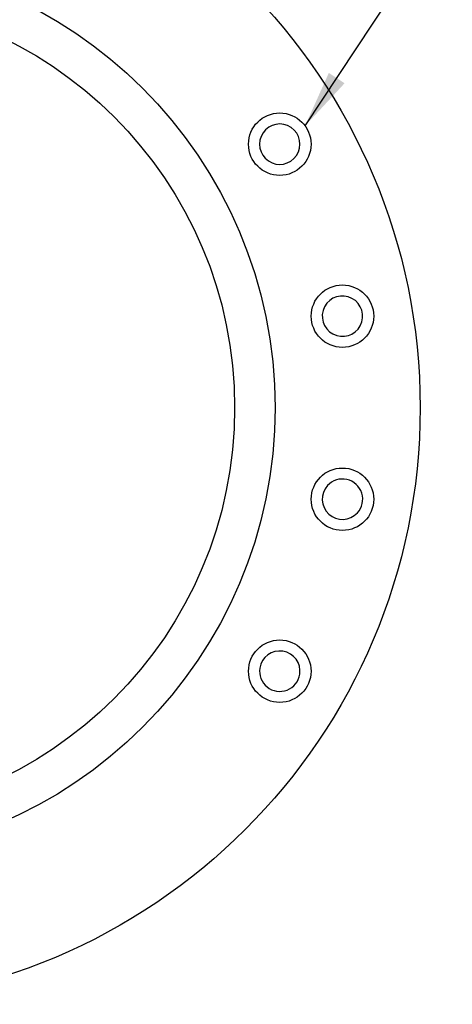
# Model space of a CAD drawing. Header units: inches. Extents: x 0.5 to 16.4, y 0.4 to 10.9.
# Tile 8 of 12: x 5 to 6.2, y 4.2 to 6.9. Entities that reach past the tile are written whole.
import ezdxf

# ---------------------------------------------------------------- set-up
doc = ezdxf.new("R2010")
doc.units = ezdxf.units.IN
doc.header["$MEASUREMENT"] = 0
doc.layers.add('DIMENSIONS', color=150, linetype='Continuous')
doc.layers.add('OBJECT', color=1, linetype='Continuous')
doc.dimstyles.new('SLDDIMSTYLE1', dxfattribs={"dimtxt": 0.18, "dimasz": 0.156, "dimexe": 0, "dimexo": 0.0625, "dimgap": 0, "dimtad": 0, "dimtih": 1, "dimtoh": 1, "dimdec": 0, "dimrnd": 1e-09, "dimzin": 0, "dimdsep": 46, "dimtxsty": 'Standard', "dimsah": 1, "dimcen": 0.09, "dimadec": 0, "dimazin": 0, "dimtfac": 0.156, "dimtdec": 0, "dimtofl": 0, "dimtmove": 0, "dimatfit": 3, "dimfxl": 0, "dimfrac": 2, "dimtolj": 1, "dimtzin": 0, "dimarcsym": 0})

msp = doc.modelspace()

# ---------------------------------------------------------------- linework, layer by layer
at = {"layer": 'OBJECT', "linetype": 'Continuous', "lineweight": 25}
for centre, radius in [((4.5112, 5.8194), 1.6245), ((4.5112, 5.8194), 1.23), ((4.5112, 5.8194), 1.12), ((5.7539, 6.5369), 0.085), ((5.9244, 6.0686), 0.085), ((5.9244, 5.5702), 0.085), ((5.7539, 5.1019), 0.085)]:
    msp.add_circle(centre, radius, dxfattribs=at)
for centre, start, end in [((5.7539, 6.5369), 325.9131, 145.9131), ((5.7539, 6.5369), 145.9131, 325.9131), ((5.9244, 6.0686), 61.9246, 241.9246), ((5.9244, 6.0686), 241.9246, 61.9246), ((5.9244, 5.5702), 137.4362, 317.4362), ((5.9244, 5.5702), 317.4362, 137.4362), ((5.7539, 5.1019), 351.1267, 171.1267), ((5.7539, 5.1019), 171.1267, 351.1267)]:
    msp.add_arc(centre, 0.055, start, end, dxfattribs=at)

# ---------------------------------------------------------------- leaders
at = {"layer": 'DIMENSIONS'}
msp.add_leader([(5.8227, 6.5868), (6.3767, 7.4241), (6.6267, 7.4241)], dimstyle='SLDDIMSTYLE1', dxfattribs=at)

doc.saveas('drawing.dxf')
